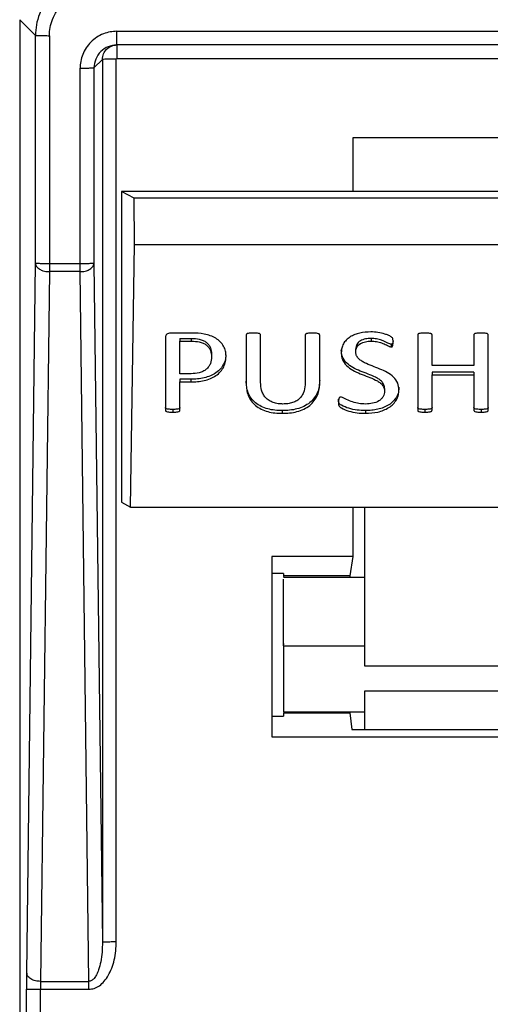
# Model space of a CAD drawing. Header units: millimetres. Extents: x 224 to 956, y 38 to 794.
# Tile 90 of 130: x 858 to 869, y 387 to 408. Entities that reach past the tile are written whole.
import ezdxf

# ---------------------------------------------------------------- set-up
doc = ezdxf.new("R2010")
doc.units = ezdxf.units.MM

msp = doc.modelspace()

# ---------------------------------------------------------------- linework, layer by layer
at = {"color": 179, "linetype": 'Continuous', "lineweight": 25}
for p, q in [((858.776, 407.959), (858.435, 408.299)), ((858.435, 408.299), (858.435, 381.352)), ((860.535, 408.048), (886.735, 408.048)), ((858.776, 403.029), (858.776, 407.959)), ((859.076, 407.953), (859.076, 403.024)), ((886.735, 407.753), (860.535, 407.753)), ((860.222, 407.44), (860.04, 407.259)), ((860.222, 407.44), (860.222, 388.367)), ((860.522, 388.372), (860.522, 407.446)), ((860.535, 407.459), (886.735, 407.459)), ((859.741, 403.024), (859.741, 407.254)), ((860.04, 407.259), (860.04, 403.029)), ((881.635, 405.746), (865.635, 405.746)), ((865.635, 405.746), (865.635, 404.589)), ((860.635, 404.589), (860.635, 397.873)), ((860.907, 404.439), (860.635, 404.589)), ((869.885, 404.589), (860.635, 404.589)), ((886.363, 404.439), (860.907, 404.439)), ((860.916, 403.439), (860.907, 404.439)), ((860.832, 397.765), (860.916, 403.439)), ((860.916, 403.439), (886.354, 403.439)), ((858.586, 387.69), (858.776, 403.029)), ((859.741, 403.024), (859.076, 403.024)), ((860.04, 403.029), (860.222, 388.367)), ((859.076, 402.853), (858.886, 387.513)), ((859.741, 402.853), (859.076, 402.853)), ((859.931, 387.513), (859.741, 402.853)), ((861.585, 401.429), (861.585, 399.858)), ((862.152, 401.527), (861.697, 401.527)), ((861.896, 401.41), (862.143, 401.41)), ((861.896, 401.41), (861.896, 401.351)), ((862.143, 401.41), (862.143, 401.351)), ((863.328, 401.485), (863.328, 400.428)), ((863.64, 400.461), (863.64, 401.485)), ((864.605, 401.485), (864.605, 400.449)), ((864.916, 400.445), (864.916, 401.485)), ((866.027, 401.41), (866.027, 401.351)), ((867.033, 401.485), (867.033, 399.858)), ((867.344, 400.822), (867.344, 401.486)), ((868.246, 401.486), (868.246, 400.822)), ((868.558, 399.858), (868.558, 401.485)), ((861.896, 401.351), (862.143, 401.351)), ((861.896, 400.646), (861.896, 401.351)), ((865.694, 401.125), (865.694, 401.184)), ((866.461, 401.284), (866.461, 401.225)), ((862.581, 401.069), (862.581, 401.01)), ((868.246, 400.822), (867.344, 400.822)), ((862.137, 400.646), (861.896, 400.646)), ((862.131, 400.529), (861.896, 400.529)), ((861.896, 400.529), (861.896, 400.47)), ((862.131, 400.529), (862.131, 400.47)), ((868.246, 400.68), (867.344, 400.68)), ((867.344, 400.68), (867.344, 400.621)), ((867.344, 399.858), (867.344, 400.621)), ((867.344, 400.621), (868.246, 400.621)), ((868.246, 400.68), (868.246, 400.621)), ((868.246, 400.621), (868.246, 399.858)), ((861.896, 399.858), (861.896, 400.47)), ((861.896, 400.47), (862.131, 400.47)), ((866.317, 400.33), (866.317, 400.271)), ((866.628, 400.355), (866.628, 400.296)), ((861.741, 399.875), (861.741, 399.816)), ((867.188, 399.875), (867.188, 399.816)), ((868.403, 399.875), (868.403, 399.816)), ((864.105, 399.85), (864.105, 399.791)), ((865.905, 399.85), (865.905, 399.791)), ((860.635, 397.873), (860.832, 397.765)), ((860.832, 397.765), (886.439, 397.765)), ((865.635, 397.765), (865.635, 396.695)), ((865.885, 397.765), (865.885, 394.331)), ((865.635, 396.695), (863.885, 396.695)), ((863.885, 396.695), (863.885, 392.799)), ((865.635, 396.695), (865.567, 396.279)), ((864.135, 396.33), (863.885, 396.33)), ((864.135, 396.33), (864.135, 396.279)), ((865.567, 396.279), (864.135, 396.279)), ((864.135, 396.279), (864.135, 396.263)), ((865.567, 396.279), (865.562, 396.24)), ((865.885, 396.24), (864.135, 396.24)), ((864.135, 394.816), (864.135, 394.786)), ((864.135, 394.763), (865.885, 394.763)), ((865.885, 394.331), (881.385, 394.331)), ((881.385, 393.786), (865.885, 393.786)), ((865.885, 393.786), (865.885, 392.954)), ((864.135, 393.34), (865.885, 393.34)), ((864.135, 393.317), (864.135, 393.244)), ((864.135, 393.317), (865.565, 393.317)), ((865.563, 393.34), (865.565, 393.317)), ((865.565, 393.317), (865.614, 392.954)), ((863.885, 393.244), (864.135, 393.244)), ((865.614, 392.954), (881.656, 392.954)), ((863.885, 392.799), (883.385, 392.799)), ((858.584, 370.803), (858.584, 387.347)), ((858.884, 370.798), (858.884, 387.342)), ((858.884, 387.342), (859.931, 387.342)), ((858.886, 387.513), (859.931, 387.513))]:
    msp.add_line(p, q, dxfattribs=at)
for points, knots in [([(860.035, 409.218), (859.958, 409.214), (859.8, 409.205), (859.566, 409.135), (859.34, 409.019), (859.138, 408.855), (858.975, 408.654), (858.858, 408.428), (858.788, 408.194), (858.78, 408.035), (858.776, 407.959)], [0, 0, 0, 0, 0.116516, 0.240011, 0.368642, 0.499999, 0.631359, 0.759988, 0.883482, 1, 1, 1, 1]), ([(859.076, 407.953), (859.079, 408.012), (859.085, 408.133), (859.139, 408.311), (859.227, 408.483), (859.352, 408.637), (859.505, 408.761), (859.677, 408.85), (859.856, 408.903), (859.977, 408.91), (860.035, 408.913)], [0, 0, 0, 0, 0.1165164, 0.2400128, 0.3686418, 0.4999994, 0.6313579, 0.7599894, 0.8834839, 1, 1, 1, 1]), ([(860.535, 408.048), (860.487, 408.046), (860.387, 408.04), (860.239, 407.996), (860.096, 407.923), (859.969, 407.819), (859.866, 407.692), (859.793, 407.55), (859.748, 407.402), (859.743, 407.302), (859.741, 407.254)], [0, 0, 0, 0, 0.1165165, 0.2400113, 0.3686403, 0.4999992, 0.6313591, 0.759991, 0.8834862, 1, 1, 1, 1]), ([(860.535, 407.753), (860.535, 407.757), (860.535, 407.763), (860.535, 407.8), (860.535, 407.838), (860.535, 407.885), (860.535, 407.954), (860.535, 408.011), (860.535, 408.048)], [0, 0, 0, 0, 0.2396971, 0.3685262, 0.5000016, 0.6314819, 0.7603084, 1, 1, 1, 1]), ([(858.776, 407.959), (858.78, 407.958), (858.787, 407.957), (858.825, 407.956), (858.864, 407.955), (858.912, 407.954), (858.981, 407.954), (859.038, 407.954), (859.076, 407.953)], [0, 0, 0, 0, 0.239696, 0.368511, 0.499998, 0.631484, 0.760301, 1, 1, 1, 1]), ([(860.535, 407.753), (860.47, 407.746), (860.341, 407.731), (860.177, 407.617), (860.063, 407.453), (860.048, 407.324), (860.04, 407.259)], [0, 0, 0, 0, 0.249999, 0.499998, 0.749998, 1, 1, 1, 1]), ([(860.222, 407.44), (860.227, 407.481), (860.236, 407.563), (860.309, 407.667), (860.412, 407.739), (860.494, 407.749), (860.535, 407.753)], [0, 0, 0, 0, 0.249996, 0.499996, 0.750002, 1, 1, 1, 1]), ([(860.535, 407.753), (860.535, 407.749), (860.535, 407.74), (860.535, 407.672), (860.535, 407.575), (860.535, 407.498), (860.535, 407.459)], [0, 0, 0, 0, 0.250009, 0.50001, 0.749999, 1, 1, 1, 1]), ([(860.522, 407.446), (860.483, 407.445), (860.406, 407.445), (860.307, 407.444), (860.237, 407.442), (860.227, 407.441), (860.222, 407.44)], [0, 0, 0, 0, 0.25, 0.500003, 0.750007, 1, 1, 1, 1]), ([(860.522, 407.446), (860.522, 407.447), (860.523, 407.45), (860.524, 407.453), (860.526, 407.455), (860.528, 407.457), (860.531, 407.458), (860.534, 407.459), (860.535, 407.459)], [0, 0, 0, 0, 0.239355, 0.368276, 0.499947, 0.631641, 0.760525, 1, 1, 1, 1]), ([(859.741, 407.254), (859.778, 407.254), (859.835, 407.254), (859.905, 407.254), (859.952, 407.255), (859.991, 407.256), (860.029, 407.257), (860.036, 407.258), (860.04, 407.259)], [0, 0, 0, 0, 0.239694, 0.368517, 0.499993, 0.631478, 0.760306, 1, 1, 1, 1]), ([(858.776, 403.029), (858.781, 403.007), (858.791, 402.961), (858.855, 402.907), (858.929, 402.875), (859.002, 402.857), (859.05, 402.854), (859.076, 402.853)], [0, 0, 0, 0, 0.249575, 0.499159, 0.692932, 0.832404, 1, 1, 1, 1]), ([(859.076, 403.024), (859.037, 403.024), (858.959, 403.025), (858.861, 403.026), (858.791, 403.027), (858.781, 403.029), (858.776, 403.029)], [0, 0, 0, 0, 0.250001, 0.500004, 0.750007, 1, 1, 1, 1]), ([(859.076, 403.024), (859.076, 402.994), (859.076, 402.932), (859.076, 402.879), (859.076, 402.853)], [0, 0, 0, 0, 0.5, 1, 1, 1, 1]), ([(860.04, 403.029), (860.035, 403.029), (860.025, 403.027), (859.956, 403.026), (859.857, 403.025), (859.779, 403.024), (859.741, 403.024)], [0, 0, 0, 0, 0.2499927, 0.4999953, 0.7499977, 1, 1, 1, 1]), ([(859.741, 402.853), (859.767, 402.854), (859.814, 402.857), (859.887, 402.875), (859.961, 402.907), (860.026, 402.961), (860.035, 403.007), (860.04, 403.029)], [0, 0, 0, 0, 0.167596, 0.307069, 0.500842, 0.750426, 1, 1, 1, 1]), ([(859.741, 402.853), (859.741, 402.879), (859.741, 402.932), (859.741, 402.994), (859.741, 403.024)], [0, 0, 0, 0, 0.5, 1, 1, 1, 1]), ([(861.697, 401.527), (861.682, 401.525), (861.651, 401.523), (861.617, 401.505), (861.598, 401.485), (861.587, 401.461), (861.586, 401.442), (861.585, 401.429)], [0, 0, 0, 0, 0.24956, 0.499282, 0.624334, 0.749998, 1, 1, 1, 1]), ([(862.143, 401.41), (862.201, 401.408), (862.289, 401.406), (862.398, 401.37), (862.47, 401.329), (862.522, 401.272), (862.573, 401.187), (862.578, 401.116), (862.581, 401.069)], [0, 0, 0, 0, 0.2501489, 0.3751592, 0.5001507, 0.6252315, 0.750361, 1, 1, 1, 1]), ([(862.893, 401.028), (862.891, 401.064), (862.886, 401.138), (862.844, 401.244), (862.774, 401.34), (862.674, 401.417), (862.555, 401.473), (862.381, 401.519), (862.244, 401.524), (862.152, 401.527)], [0, 0, 0, 0, 0.125079, 0.2501, 0.375011, 0.499934, 0.624992, 0.750001, 1, 1, 1, 1]), ([(863.485, 401.527), (863.455, 401.526), (863.411, 401.525), (863.362, 401.517), (863.342, 401.509), (863.334, 401.502), (863.329, 401.494), (863.329, 401.488), (863.328, 401.485)], [0, 0, 0, 0, 0.4997853, 0.7496488, 0.8122888, 0.87485, 0.9374348, 1, 1, 1, 1]), ([(863.64, 401.485), (863.639, 401.488), (863.639, 401.494), (863.634, 401.502), (863.626, 401.509), (863.607, 401.517), (863.559, 401.525), (863.514, 401.526), (863.485, 401.527)], [0, 0, 0, 0, 0.062592, 0.125096, 0.187777, 0.250226, 0.500109, 1, 1, 1, 1]), ([(864.761, 401.527), (864.731, 401.526), (864.687, 401.525), (864.638, 401.517), (864.618, 401.509), (864.61, 401.502), (864.606, 401.494), (864.605, 401.488), (864.605, 401.485)], [0, 0, 0, 0, 0.499808, 0.749647, 0.812288, 0.874847, 0.937433, 1, 1, 1, 1]), ([(864.916, 401.485), (864.916, 401.488), (864.915, 401.494), (864.91, 401.502), (864.902, 401.508), (864.882, 401.517), (864.835, 401.525), (864.791, 401.526), (864.761, 401.527)], [0, 0, 0, 0, 0.0626667, 0.1250735, 0.1878963, 0.2503355, 0.5001554, 1, 1, 1, 1]), ([(866.02, 401.552), (865.94, 401.548), (865.821, 401.541), (865.672, 401.495), (865.57, 401.445), (865.485, 401.376), (865.424, 401.293), (865.389, 401.2), (865.385, 401.136), (865.383, 401.104)], [0, 0, 0, 0, 0.249744, 0.374879, 0.499934, 0.62492, 0.749923, 0.874919, 1, 1, 1, 1]), ([(866.027, 401.41), (865.986, 401.408), (865.904, 401.404), (865.809, 401.369), (865.749, 401.323), (865.705, 401.267), (865.698, 401.217), (865.694, 401.184)], [0, 0, 0, 0, 0.250171, 0.499937, 0.62523, 0.750597, 1, 1, 1, 1]), ([(866.503, 401.328), (866.503, 401.349), (866.503, 401.38), (866.49, 401.422), (866.453, 401.453), (866.397, 401.479), (866.302, 401.514), (866.176, 401.544), (866.072, 401.549), (866.02, 401.552)], [0, 0, 0, 0, 0.12507, 0.187391, 0.249748, 0.374682, 0.499825, 0.749934, 1, 1, 1, 1]), ([(866.461, 401.284), (866.452, 401.286), (866.376, 401.303), (866.285, 401.367), (866.144, 401.404), (866.066, 401.408), (866.027, 401.41)], [0, 0, 0, 0, 0.0622392, 0.4999696, 0.7500571, 1, 1, 1, 1]), ([(867.188, 401.527), (867.159, 401.526), (867.114, 401.524), (867.066, 401.517), (867.046, 401.509), (867.038, 401.502), (867.034, 401.494), (867.033, 401.488), (867.033, 401.485)], [0, 0, 0, 0, 0.499824, 0.749635, 0.812283, 0.874856, 0.937442, 1, 1, 1, 1]), ([(867.344, 401.486), (867.343, 401.489), (867.343, 401.495), (867.338, 401.503), (867.33, 401.51), (867.31, 401.518), (867.262, 401.525), (867.218, 401.526), (867.188, 401.527)], [0, 0, 0, 0, 0.06257, 0.125071, 0.187774, 0.250112, 0.500153, 1, 1, 1, 1]), ([(868.403, 401.527), (868.373, 401.526), (868.329, 401.525), (868.281, 401.518), (868.261, 401.51), (868.253, 401.503), (868.248, 401.495), (868.247, 401.489), (868.246, 401.486)], [0, 0, 0, 0, 0.499804, 0.74971, 0.812272, 0.874896, 0.937414, 1, 1, 1, 1]), ([(868.558, 401.485), (868.557, 401.488), (868.557, 401.494), (868.552, 401.502), (868.544, 401.509), (868.524, 401.517), (868.477, 401.525), (868.433, 401.526), (868.403, 401.527)], [0, 0, 0, 0, 0.0625745, 0.1251539, 0.187737, 0.2503293, 0.5001917, 1, 1, 1, 1]), ([(862.143, 401.351), (862.201, 401.349), (862.289, 401.347), (862.398, 401.312), (862.47, 401.271), (862.522, 401.214), (862.573, 401.128), (862.578, 401.057), (862.581, 401.01)], [0, 0, 0, 0, 0.25015, 0.375161, 0.50015, 0.625236, 0.75037, 1, 1, 1, 1]), ([(866.317, 400.33), (866.315, 400.355), (866.311, 400.405), (866.266, 400.473), (866.202, 400.528), (866.101, 400.586), (865.96, 400.64), (865.792, 400.703), (865.629, 400.776), (865.491, 400.878), (865.395, 401.012), (865.387, 401.112), (865.383, 401.163)], [0, 0, 0, 0, 0.062462, 0.124852, 0.187361, 0.249983, 0.375173, 0.500412, 0.625591, 0.75051, 0.875224, 1, 1, 1, 1]), ([(865.694, 401.125), (865.698, 401.158), (865.705, 401.208), (865.749, 401.265), (865.809, 401.31), (865.904, 401.345), (865.986, 401.349), (866.027, 401.351)], [0, 0, 0, 0, 0.249402, 0.374771, 0.500068, 0.74983, 1, 1, 1, 1]), ([(866.027, 401.351), (866.066, 401.349), (866.144, 401.346), (866.255, 401.313), (866.342, 401.277), (866.399, 401.248), (866.433, 401.231), (866.452, 401.227), (866.461, 401.225)], [0, 0, 0, 0, 0.249882, 0.499912, 0.750077, 0.87523, 0.937778, 1, 1, 1, 1]), ([(866.501, 401.358), (866.501, 401.348), (866.5, 401.328), (866.494, 401.306), (866.485, 401.293), (866.478, 401.288), (866.47, 401.284), (866.464, 401.284), (866.461, 401.284)], [0, 0, 0, 0, 0.3361671, 0.6677778, 0.7503819, 0.8342493, 0.9165935, 1, 1, 1, 1]), ([(866.461, 401.225), (866.464, 401.225), (866.47, 401.225), (866.478, 401.229), (866.485, 401.234), (866.494, 401.247), (866.502, 401.279), (866.503, 401.308), (866.503, 401.328)], [0, 0, 0, 0, 0.062837, 0.124873, 0.188078, 0.250311, 0.50014, 1, 1, 1, 1]), ([(862.889, 401.056), (862.888, 401.027), (862.884, 400.959), (862.846, 400.855), (862.778, 400.75), (862.679, 400.662), (862.557, 400.597), (862.421, 400.554), (862.277, 400.532), (862.18, 400.53), (862.131, 400.529)], [0, 0, 0, 0, 0.095207, 0.224458, 0.353643, 0.482817, 0.612011, 0.741279, 0.870622, 1, 1, 1, 1]), ([(862.131, 400.47), (862.18, 400.471), (862.277, 400.473), (862.421, 400.495), (862.557, 400.538), (862.679, 400.603), (862.778, 400.691), (862.847, 400.796), (862.886, 400.91), (862.891, 400.988), (862.893, 401.028)], [0, 0, 0, 0, 0.125108, 0.250182, 0.375185, 0.500113, 0.625022, 0.749945, 0.87493, 1, 1, 1, 1]), ([(862.581, 401.01), (862.577, 400.961), (862.57, 400.889), (862.521, 400.799), (862.467, 400.741), (862.397, 400.695), (862.288, 400.653), (862.197, 400.649), (862.137, 400.646)], [0, 0, 0, 0, 0.249739, 0.374931, 0.500046, 0.625127, 0.750293, 1, 1, 1, 1]), ([(865.383, 401.104), (865.387, 401.053), (865.395, 400.953), (865.491, 400.819), (865.629, 400.717), (865.792, 400.644), (865.96, 400.581), (866.101, 400.527), (866.202, 400.469), (866.266, 400.414), (866.311, 400.346), (866.315, 400.296), (866.317, 400.271)], [0, 0, 0, 0, 0.124778, 0.249491, 0.374411, 0.499589, 0.624826, 0.750017, 0.812637, 0.875149, 0.93754, 1, 1, 1, 1]), ([(866.628, 400.296), (866.624, 400.346), (866.615, 400.446), (866.519, 400.58), (866.379, 400.679), (866.215, 400.75), (866.048, 400.815), (865.909, 400.869), (865.808, 400.928), (865.745, 400.982), (865.7, 401.05), (865.696, 401.1), (865.694, 401.125)], [0, 0, 0, 0, 0.12477, 0.249434, 0.374337, 0.499563, 0.624825, 0.750012, 0.81262, 0.875156, 0.937554, 1, 1, 1, 1]), ([(864.105, 399.85), (864.053, 399.851), (863.948, 399.854), (863.794, 399.884), (863.651, 399.937), (863.526, 400.015), (863.431, 400.118), (863.368, 400.235), (863.334, 400.36), (863.33, 400.444), (863.328, 400.486)], [0, 0, 0, 0, 0.1250908, 0.2501332, 0.3750866, 0.4999805, 0.6248815, 0.7498788, 0.8749194, 1, 1, 1, 1]), ([(863.328, 400.428), (863.33, 400.385), (863.334, 400.301), (863.368, 400.176), (863.431, 400.059), (863.526, 399.957), (863.651, 399.878), (863.794, 399.825), (863.948, 399.796), (864.053, 399.792), (864.105, 399.791)], [0, 0, 0, 0, 0.1250808, 0.2501215, 0.3751157, 0.5000197, 0.6249138, 0.7498673, 0.8749091, 1, 1, 1, 1]), ([(864.123, 399.992), (864.087, 399.993), (864.016, 399.996), (863.912, 400.021), (863.819, 400.066), (863.744, 400.129), (863.692, 400.205), (863.648, 400.316), (863.643, 400.403), (863.64, 400.461)], [0, 0, 0, 0, 0.1251053, 0.250097, 0.375009, 0.4999504, 0.6249753, 0.7500799, 1, 1, 1, 1]), ([(864.916, 400.504), (864.914, 400.46), (864.91, 400.372), (864.873, 400.244), (864.805, 400.124), (864.706, 400.018), (864.577, 399.937), (864.427, 399.883), (864.268, 399.854), (864.159, 399.851), (864.105, 399.85)], [0, 0, 0, 0, 0.125083, 0.250113, 0.375097, 0.499994, 0.624887, 0.749861, 0.87491, 1, 1, 1, 1]), ([(864.105, 399.791), (864.159, 399.792), (864.268, 399.795), (864.427, 399.824), (864.577, 399.878), (864.706, 399.959), (864.805, 400.065), (864.873, 400.185), (864.91, 400.314), (864.914, 400.401), (864.916, 400.445)], [0, 0, 0, 0, 0.12509, 0.250139, 0.375113, 0.500004, 0.624906, 0.749887, 0.874918, 1, 1, 1, 1]), ([(864.605, 400.449), (864.601, 400.392), (864.596, 400.306), (864.551, 400.198), (864.499, 400.123), (864.424, 400.061), (864.332, 400.019), (864.229, 399.995), (864.158, 399.993), (864.123, 399.992)], [0, 0, 0, 0, 0.249862, 0.374973, 0.499993, 0.624927, 0.749855, 0.874869, 1, 1, 1, 1]), ([(866.624, 400.318), (866.622, 400.294), (866.618, 400.234), (866.579, 400.142), (866.509, 400.048), (866.413, 399.971), (866.298, 399.913), (866.172, 399.875), (866.04, 399.853), (865.95, 399.851), (865.905, 399.85)], [0, 0, 0, 0, 0.086685, 0.217119, 0.347528, 0.47794, 0.608398, 0.738878, 0.869429, 1, 1, 1, 1]), ([(865.372, 400.143), (865.369, 400.143), (865.362, 400.143), (865.353, 400.14), (865.345, 400.135), (865.337, 400.127), (865.33, 400.115), (865.322, 400.084), (865.321, 400.058), (865.321, 400.037)], [0, 0, 0, 0, 0.062623, 0.125128, 0.187751, 0.250441, 0.37516, 0.500502, 1, 1, 1, 1]), ([(865.905, 399.85), (865.844, 399.852), (865.723, 399.856), (865.546, 399.896), (865.421, 399.942), (865.349, 399.988), (865.322, 400.034), (865.321, 400.071), (865.321, 400.096)], [0, 0, 0, 0, 0.250239, 0.500489, 0.750246, 0.812641, 0.875041, 1, 1, 1, 1]), ([(865.909, 399.992), (865.861, 399.993), (865.764, 399.996), (865.626, 400.034), (865.517, 400.076), (865.447, 400.113), (865.407, 400.136), (865.384, 400.141), (865.372, 400.143)], [0, 0, 0, 0, 0.250027, 0.500023, 0.750173, 0.875313, 0.937859, 1, 1, 1, 1]), ([(865.905, 399.791), (865.995, 399.795), (866.13, 399.802), (866.298, 399.855), (866.413, 399.912), (866.509, 399.989), (866.579, 400.083), (866.622, 400.187), (866.626, 400.26), (866.628, 400.296)], [0, 0, 0, 0, 0.249707, 0.374788, 0.499844, 0.624855, 0.749868, 0.874903, 1, 1, 1, 1]), ([(866.317, 400.271), (866.312, 400.23), (866.304, 400.169), (866.249, 400.099), (866.177, 400.043), (866.059, 400), (865.959, 399.995), (865.909, 399.992)], [0, 0, 0, 0, 0.24932, 0.374592, 0.499871, 0.749596, 1, 1, 1, 1]), ([(861.741, 399.875), (861.711, 399.876), (861.667, 399.877), (861.618, 399.884), (861.599, 399.893), (861.591, 399.899), (861.586, 399.908), (861.586, 399.914), (861.585, 399.917)], [0, 0, 0, 0, 0.49973, 0.749468, 0.812312, 0.874787, 0.937416, 1, 1, 1, 1]), ([(861.896, 399.917), (861.896, 399.914), (861.896, 399.908), (861.89, 399.9), (861.882, 399.893), (861.863, 399.884), (861.815, 399.877), (861.77, 399.876), (861.741, 399.875)], [0, 0, 0, 0, 0.062685, 0.125096, 0.187888, 0.250393, 0.50024, 1, 1, 1, 1]), ([(865.321, 400.037), (865.321, 400.012), (865.322, 399.975), (865.349, 399.929), (865.421, 399.883), (865.546, 399.837), (865.723, 399.797), (865.844, 399.793), (865.905, 399.791)], [0, 0, 0, 0, 0.1249494, 0.1873497, 0.2497528, 0.4995087, 0.749759, 1, 1, 1, 1]), ([(867.188, 399.875), (867.159, 399.876), (867.114, 399.877), (867.066, 399.884), (867.046, 399.893), (867.038, 399.899), (867.034, 399.908), (867.033, 399.914), (867.033, 399.917)], [0, 0, 0, 0, 0.499735, 0.749458, 0.81231, 0.874773, 0.937409, 1, 1, 1, 1]), ([(867.344, 399.917), (867.343, 399.914), (867.343, 399.908), (867.338, 399.9), (867.33, 399.893), (867.311, 399.884), (867.262, 399.877), (867.218, 399.876), (867.188, 399.875)], [0, 0, 0, 0, 0.062579, 0.125118, 0.187726, 0.25029, 0.500243, 1, 1, 1, 1]), ([(868.403, 399.875), (868.373, 399.875), (868.329, 399.877), (868.28, 399.884), (868.26, 399.893), (868.252, 399.9), (868.248, 399.908), (868.247, 399.914), (868.246, 399.917)], [0, 0, 0, 0, 0.4997319, 0.7495335, 0.8123187, 0.8748258, 0.9374297, 1, 1, 1, 1]), ([(868.558, 399.917), (868.557, 399.914), (868.557, 399.908), (868.552, 399.899), (868.544, 399.893), (868.525, 399.884), (868.477, 399.877), (868.433, 399.876), (868.403, 399.875)], [0, 0, 0, 0, 0.062585, 0.125224, 0.187704, 0.250504, 0.500285, 1, 1, 1, 1]), ([(861.585, 399.858), (861.586, 399.855), (861.586, 399.849), (861.591, 399.84), (861.599, 399.834), (861.618, 399.825), (861.667, 399.818), (861.711, 399.817), (861.741, 399.816)], [0, 0, 0, 0, 0.0625837, 0.1252133, 0.1876883, 0.2505204, 0.5002688, 1, 1, 1, 1]), ([(861.741, 399.816), (861.77, 399.817), (861.815, 399.818), (861.863, 399.825), (861.882, 399.834), (861.89, 399.841), (861.896, 399.849), (861.896, 399.855), (861.896, 399.858)], [0, 0, 0, 0, 0.499762, 0.749609, 0.812114, 0.874907, 0.93734, 1, 1, 1, 1]), ([(867.033, 399.858), (867.033, 399.855), (867.034, 399.849), (867.038, 399.84), (867.046, 399.834), (867.066, 399.825), (867.114, 399.818), (867.159, 399.817), (867.188, 399.816)], [0, 0, 0, 0, 0.062592, 0.125228, 0.187674, 0.250539, 0.500258, 1, 1, 1, 1]), ([(867.188, 399.816), (867.218, 399.817), (867.262, 399.818), (867.311, 399.825), (867.33, 399.834), (867.338, 399.841), (867.343, 399.849), (867.343, 399.855), (867.344, 399.858)], [0, 0, 0, 0, 0.499746, 0.749685, 0.81224, 0.874846, 0.937398, 1, 1, 1, 1]), ([(868.246, 399.858), (868.247, 399.855), (868.248, 399.849), (868.252, 399.841), (868.26, 399.834), (868.28, 399.825), (868.329, 399.818), (868.373, 399.817), (868.403, 399.816)], [0, 0, 0, 0, 0.062593, 0.125195, 0.187684, 0.25048, 0.50028, 1, 1, 1, 1]), ([(868.403, 399.816), (868.433, 399.817), (868.477, 399.818), (868.525, 399.825), (868.544, 399.834), (868.552, 399.841), (868.557, 399.849), (868.557, 399.855), (868.558, 399.858)], [0, 0, 0, 0, 0.499721, 0.749504, 0.812317, 0.874797, 0.937414, 1, 1, 1, 1]), ([(864.135, 394.763), (864.135, 394.668), (864.135, 394.478), (864.135, 394.206), (864.135, 393.956), (864.135, 393.739), (864.135, 393.561), (864.135, 393.432), (864.135, 393.353), (864.135, 393.345), (864.135, 393.342)], [0, 0, 0, 0, 0.126494, 0.252989, 0.379482, 0.505976, 0.632472, 0.758965, 0.885459, 1, 1, 1, 1]), ([(859.931, 387.342), (859.97, 387.346), (860.051, 387.355), (860.165, 387.419), (860.267, 387.516), (860.356, 387.646), (860.428, 387.802), (860.482, 387.979), (860.516, 388.172), (860.52, 388.305), (860.522, 388.372)], [0, 0, 0, 0, 0.090704, 0.187598, 0.29529, 0.415696, 0.548694, 0.692419, 0.844044, 1, 1, 1, 1]), ([(860.222, 388.367), (860.221, 388.293), (860.218, 388.149), (860.19, 387.946), (860.149, 387.782), (860.1, 387.661), (860.051, 387.581), (860.002, 387.535), (859.961, 387.516), (859.94, 387.514), (859.931, 387.513)], [0, 0, 0, 0, 0.234474, 0.453895, 0.645872, 0.765987, 0.863268, 0.938649, 0.970328, 1, 1, 1, 1]), ([(860.222, 388.367), (860.227, 388.368), (860.237, 388.369), (860.307, 388.371), (860.406, 388.372), (860.483, 388.372), (860.522, 388.372)], [0, 0, 0, 0, 0.250007, 0.500008, 0.749999, 1, 1, 1, 1]), ([(858.586, 387.69), (858.585, 387.637), (858.584, 387.532), (858.584, 387.409), (858.584, 387.347)], [0, 0, 0, 0, 0.500007, 1, 1, 1, 1]), ([(858.886, 387.513), (858.848, 387.516), (858.791, 387.52), (858.721, 387.542), (858.674, 387.565), (858.635, 387.593), (858.597, 387.634), (858.59, 387.668), (858.586, 387.69)], [0, 0, 0, 0, 0.239653, 0.368484, 0.500003, 0.631513, 0.760349, 1, 1, 1, 1]), ([(858.584, 387.347), (858.588, 387.347), (858.595, 387.346), (858.633, 387.345), (858.672, 387.344), (858.72, 387.343), (858.789, 387.342), (858.846, 387.342), (858.884, 387.342)], [0, 0, 0, 0, 0.239708, 0.368522, 0.500006, 0.631492, 0.760307, 1, 1, 1, 1]), ([(858.886, 387.513), (858.885, 387.487), (858.884, 387.434), (858.884, 387.373), (858.884, 387.342)], [0, 0, 0, 0, 0.5000263, 1, 1, 1, 1]), ([(859.931, 387.342), (859.931, 387.373), (859.931, 387.434), (859.931, 387.487), (859.931, 387.513)], [0, 0, 0, 0, 0.5, 1, 1, 1, 1])]:
    msp.add_open_spline(points, degree=3, knots=knots, dxfattribs=at)
for points in [[(864.135, 396.239), (864.135, 396.239), (864.135, 396.238), (864.135, 396.237)], [(864.135, 396.119), (864.135, 396.156), (864.135, 396.184), (864.135, 396.206)], [(864.135, 395.98), (864.135, 396.034), (864.135, 396.081), (864.135, 396.119)], [(864.135, 395.796), (864.135, 395.864), (864.135, 395.926), (864.135, 395.98)], [(864.135, 395.573), (864.135, 395.653), (864.135, 395.727), (864.135, 395.796)], [(864.135, 395.319), (864.135, 395.408), (864.135, 395.493), (864.135, 395.573)], [(864.135, 395.046), (864.135, 395.139), (864.135, 395.231), (864.135, 395.319)], [(864.135, 394.763), (864.135, 394.858), (864.135, 394.953), (864.135, 395.046)]]:
    msp.add_open_spline(points, degree=3, dxfattribs=at)

doc.saveas('drawing.dxf')
